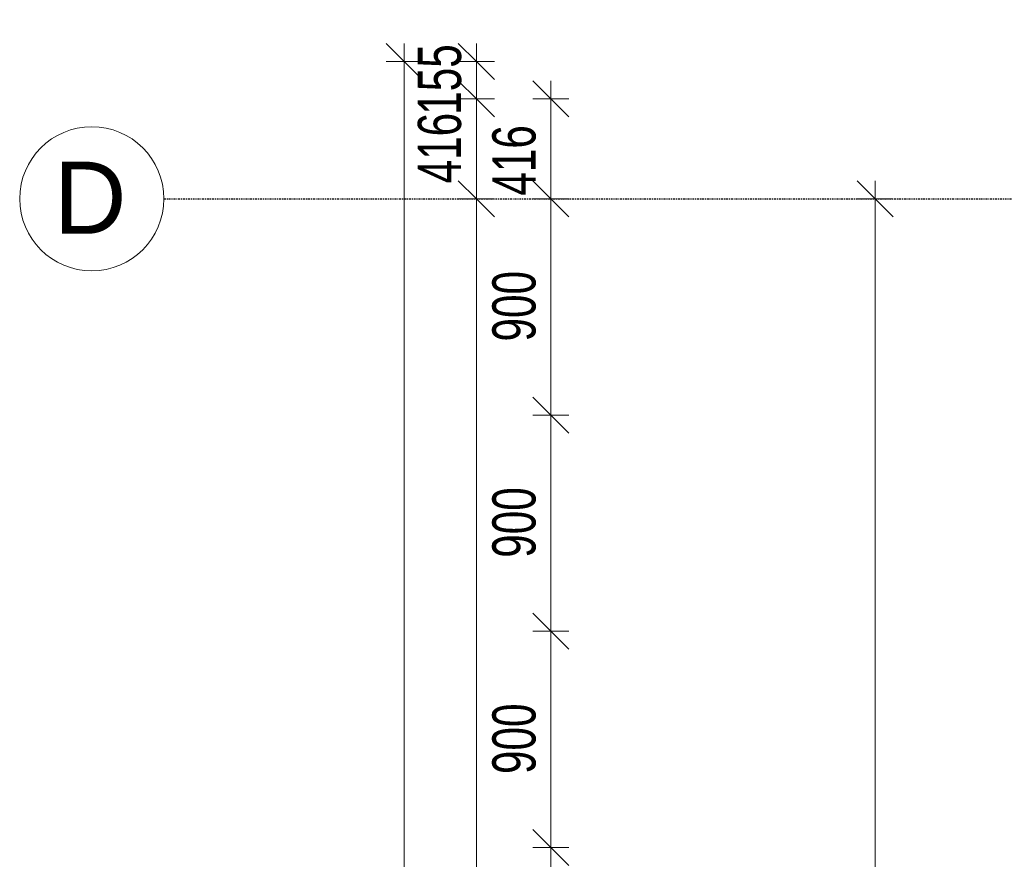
# Model space of a CAD drawing. Header units: millimetres. Extents: x -80560 to 110805, y -11020 to 52719.
# Tile 30 of 145: x 29345 to 33444, y 45051 to 48545. Entities that reach past the tile are written whole.
import ezdxf

# ---------------------------------------------------------------- set-up
doc = ezdxf.new("R2010")
doc.units = ezdxf.units.MM
doc.linetypes.add('CENTER2', pattern=[20, 8, -4, 4, -4])
for name, color, linetype, lineweight in [('A-ANNO-DIMS', 211, 'Continuous', 9), ('A-ANNO-DIMS-100', 211, 'Continuous', 9), ('S-GRID', 1, 'Continuous', 9), ('S-GRID-IDEN', 1, 'Continuous', 9)]:
    doc.layers.add(name, color=color, linetype=linetype, lineweight=lineweight)
doc.styles.add('Arial_4', font='arial.ttf', dxfattribs={"height": 300})
doc.styles.add('Arial_5', font='arial.ttf', dxfattribs={"width": 0.7, "height": 180})
doc.dimstyles.new('n3o_1_8', dxfattribs={"dimscale": 304.8, "dimtxt": 183.646692, "dimasz": 0.492126, "dimexe": 0.246063, "dimexo": 0.0625, "dimgap": 0.032808, "dimtad": 1, "dimdec": 0, "dimdsep": 46, "dimtxsty": 'Arial_5', "dimblk1": 'OBLIQUE', "dimblk2": 'OBLIQUE', "dimsah": 1, "dimcen": 0.09, "dimdle": 0.246063, "dimazin": 0, "dimtfac": 1, "dimtdec": 4, "dimtix": 1, "dimtmove": 0, "dimatfit": 3, "dimfxl": 0.246063, "dimfxlon": 1, "dimtvp": 1, "dimtolj": 1, "dimtzin": 0, "dimarcsym": 2})
doc.dimstyles.new('n3o_1_8_2', dxfattribs={"dimscale": 304.8, "dimtxt": 183.646692, "dimasz": 0.492126, "dimexe": 0.246063, "dimexo": 0.0625, "dimgap": 0.032808, "dimtad": 1, "dimdec": 0, "dimdsep": 46, "dimtxsty": 'Arial_5', "dimblk1": 'OBLIQUE', "dimblk2": 'OBLIQUE', "dimsah": 1, "dimcen": 0.09, "dimdle": 0.246063, "dimazin": 0, "dimtfac": 1, "dimtdec": 4, "dimtix": 1, "dimtmove": 2, "dimatfit": 3, "dimfxl": 0.246063, "dimfxlon": 1, "dimtvp": 1, "dimtolj": 1, "dimtzin": 0, "dimarcsym": 2})
doc.dimstyles.new('n3o_1_8_4', dxfattribs={"dimscale": 304.8, "dimtxt": 183.646692, "dimasz": 0.492126, "dimexe": 0.246063, "dimexo": 0.0625, "dimgap": 0.032808, "dimtad": 1, "dimdec": 0, "dimdsep": 46, "dimtxsty": 'Arial_5', "dimblk1": 'OBLIQUE', "dimblk2": 'OBLIQUE', "dimsah": 1, "dimcen": 0.09, "dimdle": 0.246063, "dimazin": 0, "dimtfac": 1, "dimtdec": 4, "dimtix": 1, "dimtmove": 0, "dimatfit": 3, "dimfxl": 0.246063, "dimfxlon": 1, "dimtvp": 1, "dimtolj": 1, "dimtzin": 0, "dimarcsym": 2})

# ---------------------------------------------------------------- blocks, each defined once
blk = doc.blocks.new('Grid - r_3_0mm-316018-DO_03 derde verdieping')
at = {"layer": 'S-GRID-IDEN'}
blk.add_circle((0, 0), 3, dxfattribs=at)
blk = doc.blocks.new('DIMBLOCK118-DO_03 derde verdieping')
at = {"layer": 'A-ANNO-DIMS-100'}
for p, q in [((31556.1, 48216), (31481.1, 48291)), ((31556.1, 48291), (31556.1, 47800)), ((31631.1, 48216), (31481.1, 48216)), ((31556.1, 48216), (31631.1, 48141)), ((31556.1, 48216), (31631.1, 48216)), ((31556.1, 47800), (31481.1, 47875)), ((31631.1, 47800), (31481.1, 47800)), ((31556.1, 47800), (31631.1, 47725)), ((31556.1, 47800), (31631.1, 47800))]:
    blk.add_line(p, q, dxfattribs=at)
at = {"layer": 'A-ANNO-DIMS-100', "color": 0, "insert": (31312.5, 47812.7), "char_height": 180, "width": 345.821, "attachment_point": 1, "rotation": 90, "line_spacing_factor": 0.941778, "style": 'Arial_5'}
blk.add_mtext('416', dxfattribs=at)
blk = doc.blocks.new('_Oblique')
at = {"color": 0, "linetype": 'ByBlock', "lineweight": -2}
blk.add_line((-0.5, -0.5), (0.5, 0.5), dxfattribs=at)
blk = doc.blocks.new('DIMBLOCK119-DO_03 derde verdieping')
at = {"layer": 'A-ANNO-DIMS-100'}
for p, q in [((31556.1, 47800), (31481.1, 47875)), ((31631.1, 47800), (31481.1, 47800)), ((31556.1, 47800), (31556.1, 46900)), ((31556.1, 47800), (31631.1, 47725)), ((31556.1, 47800), (31631.1, 47800)), ((31556.1, 46900), (31481.1, 46975)), ((31631.1, 46900), (31481.1, 46900)), ((31556.1, 46900), (31631.1, 46825)), ((31556.1, 46900), (31631.1, 46900))]:
    blk.add_line(p, q, dxfattribs=at)
at = {"layer": 'A-ANNO-DIMS-100', "color": 0, "insert": (31312.5, 47205.9), "char_height": 180, "width": 345.821, "attachment_point": 1, "rotation": 90, "line_spacing_factor": 0.941778, "style": 'Arial_5'}
blk.add_mtext('900', dxfattribs=at)
blk = doc.blocks.new('DIMBLOCK120-DO_03 derde verdieping')
at = {"layer": 'A-ANNO-DIMS-100'}
for p, q in [((31556.1, 46900), (31481.1, 46975)), ((31631.1, 46900), (31481.1, 46900)), ((31556.1, 46900), (31556.1, 46000)), ((31556.1, 46900), (31631.1, 46825)), ((31556.1, 46900), (31631.1, 46900)), ((31556.1, 46000), (31481.1, 46075)), ((31631.1, 46000), (31481.1, 46000)), ((31556.1, 46000), (31631.1, 45925)), ((31556.1, 46000), (31631.1, 46000))]:
    blk.add_line(p, q, dxfattribs=at)
at = {"layer": 'A-ANNO-DIMS-100', "color": 0, "insert": (31312.5, 46305.9), "char_height": 180, "width": 345.821, "attachment_point": 1, "rotation": 90, "line_spacing_factor": 0.941778, "style": 'Arial_5'}
blk.add_mtext('900', dxfattribs=at)
blk = doc.blocks.new('DIMBLOCK121-DO_03 derde verdieping')
at = {"layer": 'A-ANNO-DIMS-100'}
for p, q in [((31556.1, 46000), (31481.1, 46075)), ((31631.1, 46000), (31481.1, 46000)), ((31556.1, 46000), (31556.1, 45100)), ((31556.1, 46000), (31631.1, 45925)), ((31556.1, 46000), (31631.1, 46000)), ((31556.1, 45100), (31481.1, 45175)), ((31631.1, 45100), (31481.1, 45100)), ((31556.1, 45100), (31631.1, 45025)), ((31556.1, 45100), (31631.1, 45100))]:
    blk.add_line(p, q, dxfattribs=at)
at = {"layer": 'A-ANNO-DIMS-100', "color": 0, "insert": (31312.5, 45405.9), "char_height": 180, "width": 345.821, "attachment_point": 1, "rotation": 90, "line_spacing_factor": 0.941778, "style": 'Arial_5'}
blk.add_mtext('900', dxfattribs=at)
blk = doc.blocks.new('DIMBLOCK122-DO_03 derde verdieping')
at = {"layer": 'A-ANNO-DIMS-100'}
for p, q in [((31556.1, 45100), (31481.1, 45175)), ((31631.1, 45100), (31481.1, 45100)), ((31556.1, 45100), (31556.1, 43300)), ((31556.1, 45100), (31631.1, 45025)), ((31556.1, 45100), (31631.1, 45100)), ((31556.1, 43300), (31481.1, 43375)), ((31631.1, 43300), (31481.1, 43300)), ((31556.1, 43300), (31631.1, 43225)), ((31556.1, 43300), (31631.1, 43300))]:
    blk.add_line(p, q, dxfattribs=at)
at = {"layer": 'A-ANNO-DIMS-100', "color": 0, "insert": (31312.5, 44007.9), "char_height": 180, "width": 461.094, "attachment_point": 1, "rotation": 90, "line_spacing_factor": 0.941778, "style": 'Arial_5'}
blk.add_mtext('1800', dxfattribs=at)
blk = doc.blocks.new('DIMBLOCK146-DO_03 derde verdieping')
at = {"layer": 'A-ANNO-DIMS-100'}
for p, q in [((31246.1, 48371), (31171.1, 48446)), ((31246.1, 48446), (31246.1, 48216)), ((31321.1, 48371), (31171.1, 48371)), ((31246.1, 48371), (31321.1, 48296)), ((31246.1, 48371), (31321.1, 48371)), ((31246.1, 48216), (31171.1, 48291)), ((31321.1, 48216), (31171.1, 48216)), ((31246.1, 48216), (31321.1, 48141)), ((31246.1, 48216), (31321.1, 48216))]:
    blk.add_line(p, q, dxfattribs=at)
at = {"layer": 'A-ANNO-DIMS-100', "color": 0, "insert": (31002.5, 48149.4), "char_height": 180, "width": 345.821, "attachment_point": 1, "rotation": 90, "line_spacing_factor": 0.941778, "style": 'Arial_5'}
blk.add_mtext('155', dxfattribs=at)
blk = doc.blocks.new('DIMBLOCK147-DO_03 derde verdieping')
at = {"layer": 'A-ANNO-DIMS-100'}
for p, q in [((31246.1, 48216), (31171.1, 48291)), ((31321.1, 48216), (31171.1, 48216)), ((31246.1, 48216), (31246.1, 47800)), ((31246.1, 48216), (31321.1, 48141)), ((31246.1, 48216), (31321.1, 48216)), ((31246.1, 47800), (31171.1, 47875)), ((31321.1, 47800), (31171.1, 47800)), ((31246.1, 47800), (31321.1, 47725)), ((31246.1, 47800), (31321.1, 47800))]:
    blk.add_line(p, q, dxfattribs=at)
at = {"layer": 'A-ANNO-DIMS-100', "color": 0, "insert": (31002.5, 47863.9), "char_height": 180, "width": 345.821, "attachment_point": 1, "rotation": 90, "line_spacing_factor": 0.941778, "style": 'Arial_5'}
blk.add_mtext('416', dxfattribs=at)
blk = doc.blocks.new('DIMBLOCK148-DO_03 derde verdieping')
at = {"layer": 'A-ANNO-DIMS-100'}
for p, q in [((31246.1, 47800), (31171.1, 47875)), ((31321.1, 47800), (31171.1, 47800)), ((31246.1, 47800), (31246.1, 35200)), ((31246.1, 47800), (31321.1, 47725)), ((31246.1, 47800), (31321.1, 47800)), ((31246.1, 35200), (31171.1, 35275)), ((31321.1, 35200), (31171.1, 35200)), ((31246.1, 35200), (31321.1, 35125)), ((31246.1, 35200), (31321.1, 35200))]:
    blk.add_line(p, q, dxfattribs=at)
at = {"layer": 'A-ANNO-DIMS-100', "color": 0, "insert": (31002.5, 41259.8), "char_height": 180, "width": 576.368, "attachment_point": 1, "rotation": 90, "line_spacing_factor": 0.941778, "style": 'Arial_5'}
blk.add_mtext('12600', dxfattribs=at)
blk = doc.blocks.new('DIMBLOCK153-DO_03 derde verdieping')
at = {"layer": 'A-ANNO-DIMS-100'}
for p, q in [((30946.1, 48371), (30871.1, 48446)), ((30946.1, 9354), (30946.1, 48446)), ((31021.1, 48371), (30871.1, 48371)), ((30946.1, 48371), (31021.1, 48296)), ((30946.1, 48371), (31021.1, 48371)), ((30946.1, 9429), (30871.1, 9504)), ((31021.1, 9429), (30871.1, 9429)), ((30946.1, 9429), (31021.1, 9354)), ((30946.1, 9429), (31021.1, 9429))]:
    blk.add_line(p, q, dxfattribs=at)
at = {"layer": 'A-ANNO-DIMS-100', "color": 0, "insert": (30702.5, 28659.8), "char_height": 180, "width": 576.368, "attachment_point": 1, "rotation": 90, "line_spacing_factor": 0.941778, "style": 'Arial_5'}
blk.add_mtext('38942', dxfattribs=at)
blk = doc.blocks.new('DIMBLOCK646-DO_03 derde verdieping')
at = {"layer": 'A-ANNO-DIMS-100'}
for p, q in [((32905.7, 47800), (32830.7, 47875)), ((32905.7, 47875), (32905.7, 39700)), ((32980.7, 47800), (32830.7, 47800)), ((32905.7, 47800), (32980.7, 47725)), ((32905.7, 47800), (32980.7, 47800)), ((32905.7, 39700), (32830.7, 39775)), ((32980.7, 39700), (32830.7, 39700)), ((32905.7, 39700), (32980.7, 39625)), ((32905.7, 39700), (32980.7, 39700))]:
    blk.add_line(p, q, dxfattribs=at)
at = {"layer": 'A-ANNO-DIMS-100', "color": 0, "insert": (32662, 43557.9), "char_height": 180, "width": 461.094, "attachment_point": 1, "rotation": 90, "line_spacing_factor": 0.941778, "style": 'Arial_5'}
blk.add_mtext('8100', dxfattribs=at)

msp = doc.modelspace()

# ---------------------------------------------------------------- linework, layer by layer
at = {"layer": 'S-GRID', "linetype": 'CENTER2', "lineweight": 25}
msp.add_line((29945.3, 47800), (110204.9, 47800), dxfattribs=at)

# ---------------------------------------------------------------- block references
at = {"layer": 'S-GRID-IDEN', "xscale": 99.99999999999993, "yscale": 99.99999999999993, "zscale": 99.99999999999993, "rotation": 269.9999999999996}
msp.add_blockref('Grid - r_3_0mm-316018-DO_03 derde verdieping', (29645.3, 47800), dxfattribs=at)

# ---------------------------------------------------------------- texts
at = {"layer": 'S-GRID-IDEN', "insert": (29487.2, 47954.5), "char_height": 300, "width": 368.776, "attachment_point": 1, "style": 'Arial_4'}
msp.add_mtext('D', dxfattribs=at)

# ---------------------------------------------------------------- dimensions: what is measured, and where the dimension line sits
at = {"layer": 'A-ANNO-DIMS'}
for base, p1, p2, dimstyle, override, picture, middle in [((31246.1, 48216), (31321.1, 48371), (31321.1, 48216), 'n3o_1_8', {"dimpost": '<>', "dimfxl": 155}, 'DIMBLOCK146-DO_03 derde verdieping', (31144.2, 48293.5)), ((30946.1, 48371), (31021.1, 9429), (31021.1, 48371), 'n3o_1_8', {"dimpost": '<>', "dimfxl": 38942}, 'DIMBLOCK153-DO_03 derde verdieping', (30844.2, 28900)), ((31246.1, 47800), (31321.1, 48216), (31321.1, 47800), 'n3o_1_8', {"dimpost": '<>', "dimfxl": 416}, 'DIMBLOCK147-DO_03 derde verdieping', (31144.2, 48008)), ((31246.1, 35200), (31321.1, 47800), (31321.1, 35200), 'n3o_1_8', {"dimpost": '<>', "dimfxl": 12600}, 'DIMBLOCK148-DO_03 derde verdieping', (31144.2, 41500)), ((31556.1, 46900), (31631.1, 47800), (31631.1, 46900), 'n3o_1_8', {"dimpost": '<>', "dimfxl": 900}, 'DIMBLOCK119-DO_03 derde verdieping', (31454.2, 47350)), ((32905.7, 39700), (32980.7, 47800), (32980.7, 39700), 'n3o_1_8_4', {"dimpost": '<>', "dimfxl": 8100}, 'DIMBLOCK646-DO_03 derde verdieping', (32803.8, 43750)), ((31556.1, 46000), (31631.1, 46900), (31631.1, 46000), 'n3o_1_8', {"dimpost": '<>', "dimfxl": 900}, 'DIMBLOCK120-DO_03 derde verdieping', (31454.2, 46450)), ((31556.1, 45100), (31631.1, 46000), (31631.1, 45100), 'n3o_1_8', {"dimpost": '<>', "dimfxl": 900}, 'DIMBLOCK121-DO_03 derde verdieping', (31454.2, 45550)), ((31556.1, 43300), (31631.1, 45100), (31631.1, 43300), 'n3o_1_8', {"dimpost": '<>', "dimfxl": 1800}, 'DIMBLOCK122-DO_03 derde verdieping', (31454.2, 44200))]:
    dim = msp.add_linear_dim(base=base, p1=p1, p2=p2, angle=90, dimstyle=dimstyle, override=override, dxfattribs=at)
    dim.commit()
    dim.dimension.update_dxf_attribs({"geometry": picture, "text_midpoint": middle})
dim = msp.add_linear_dim(base=(31556.1, 47800), p1=(31631.1, 48216), p2=(31631.1, 47800), angle=90, dimstyle='n3o_1_8_2', override={"dimpost": '<>', "dimfxl": 416}, dxfattribs=at)
dim.commit()
dim.dimension.update_dxf_attribs({"geometry": 'DIMBLOCK118-DO_03 derde verdieping', "text_midpoint": (31432.5, 47985.6), "dimtype": 160, "text_rotation": 90})

doc.saveas('drawing.dxf')
